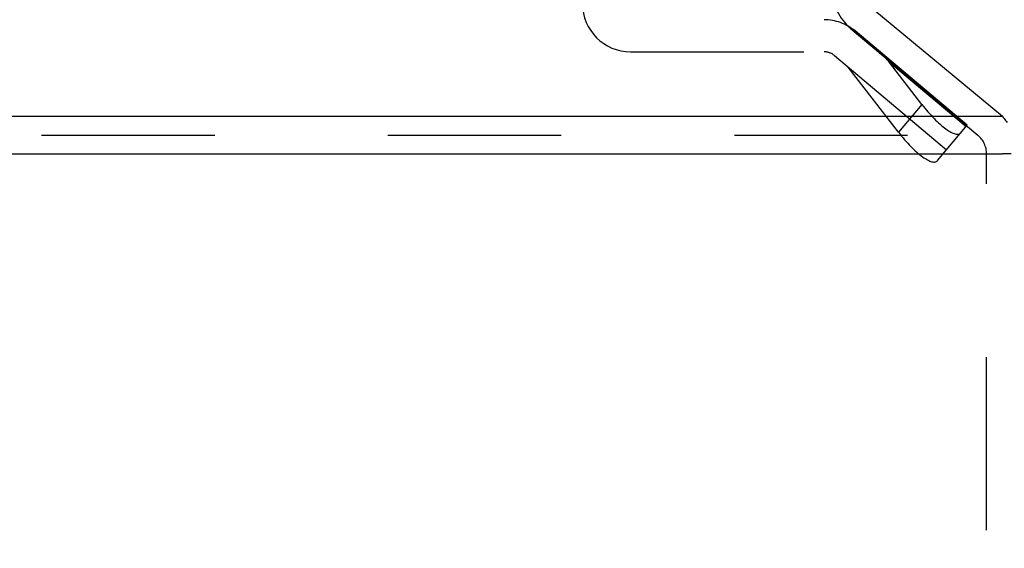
# Model space of a CAD drawing. Header units: inches. Extents: x 0 to 77.3, y 0 to 50.
# Tile 6 of 23: x 31.4 to 33.8, y 9.6 to 10.8. Entities that reach past the tile are written whole.
import ezdxf

# ---------------------------------------------------------------- set-up
doc = ezdxf.new("R2010")
doc.units = ezdxf.units.IN
doc.header["$LTSCALE"] = 4.25
doc.header["$MEASUREMENT"] = 0
doc.linetypes.add('HIDDEN', pattern=[0.2, 0.1, -0.1])
doc.layers.get('0').update_dxf_attribs({"linetype": 'CONTINUOUS'})
doc.layers.add('DEFAULT_2', color=8, linetype='HIDDEN')
doc.layers.add('DOOR_ASSEMBLY', color=7, linetype='CONTINUOUS')

msp = doc.modelspace()

# ---------------------------------------------------------------- linework, layer by layer
at = {"color": 3, "linetype": 'Continuous'}
for p, q in [((33.7929, 10.6102), (33.4751, 10.8731)), ((33.7929, 10.6102), (17.8349, 10.6102)), ((17.8349, 10.5182), (33.7929, 10.5182))]:
    msp.add_line(p, q, dxfattribs=at)
at = {"color": 7, "linetype": 'Continuous'}
msp.add_line((33.8139, 10.5182), (33.7929, 10.5182), dxfattribs=at)
at = {"color": 3, "linetype": 'Continuous'}
msp.add_lwpolyline([(33.7929, 10.6102), (33.7948, 10.6079), (33.7968, 10.6055), (33.7987, 10.6031), (33.8006, 10.6006), (33.8025, 10.598), (33.8044, 10.5954)], dxfattribs=at)
at = {"layer": 'DEFAULT_2', "color": 8, "linetype": 'HIDDEN'}
for p, q in [((33.4191, 10.8271), (33.7325, 10.5642)), ((17.8349, 10.5642), (33.7929, 10.5642)), ((33.7539, 3.6452), (33.7539, 10.5182))]:
    msp.add_line(p, q, dxfattribs=at)
for centre, radius, start, end in [((33.4963, 10.9191), 0.12, 180, 230), ((33.6939, 10.5182), 0.06, 0, 50)]:
    msp.add_arc(centre, radius, start, end, dxfattribs=at)
at = {"layer": 'DOOR_ASSEMBLY', "color": 8, "linetype": 'HIDDEN'}
for p, q in [((33.7065, 10.5887), (33.431, 10.8199)), ((32.8803, 10.7688), (33.3551, 10.7688)), ((33.3804, 10.7596), (33.6559, 10.5284)), ((33.5378, 10.5713), (33.4146, 10.7308)), ((33.7035, 10.585), (33.5154, 10.7428)), ((33.5951, 10.6397), (33.5154, 10.7428)), ((33.5951, 10.6397), (33.5378, 10.5713)), ((33.6338, 10.502), (33.7065, 10.5887))]:
    msp.add_line(p, q, dxfattribs=at)
for centre, radius, start, end in [((32.8803, 10.8869), 0.1181, 180, 270), ((33.3551, 10.7294), 0.1181, 50, 90), ((33.3551, 10.7294), 0.0394, 50, 90)]:
    msp.add_arc(centre, radius, start, end, dxfattribs=at)
for centre, major_axis, ratio, start_param, end_param in [((33.4335, 10.715), (-0.1005, 0.0844), 0.6, -1.919862, -1.570796), ((33.4335, 10.715), (0.1005, -0.0844), 0.6, 1.22173, 1.570796), ((33.6172, 10.666), (-0.0723, 0.0972), 0.276817, -4.646732, -3.075935), ((33.5599, 10.5977), (-0.0723, 0.0972), 0.276817, -4.646732, -3.075935)]:
    msp.add_ellipse(centre, major_axis=major_axis, ratio=ratio, start_param=start_param, end_param=end_param, dxfattribs=at)

doc.saveas('drawing.dxf')
